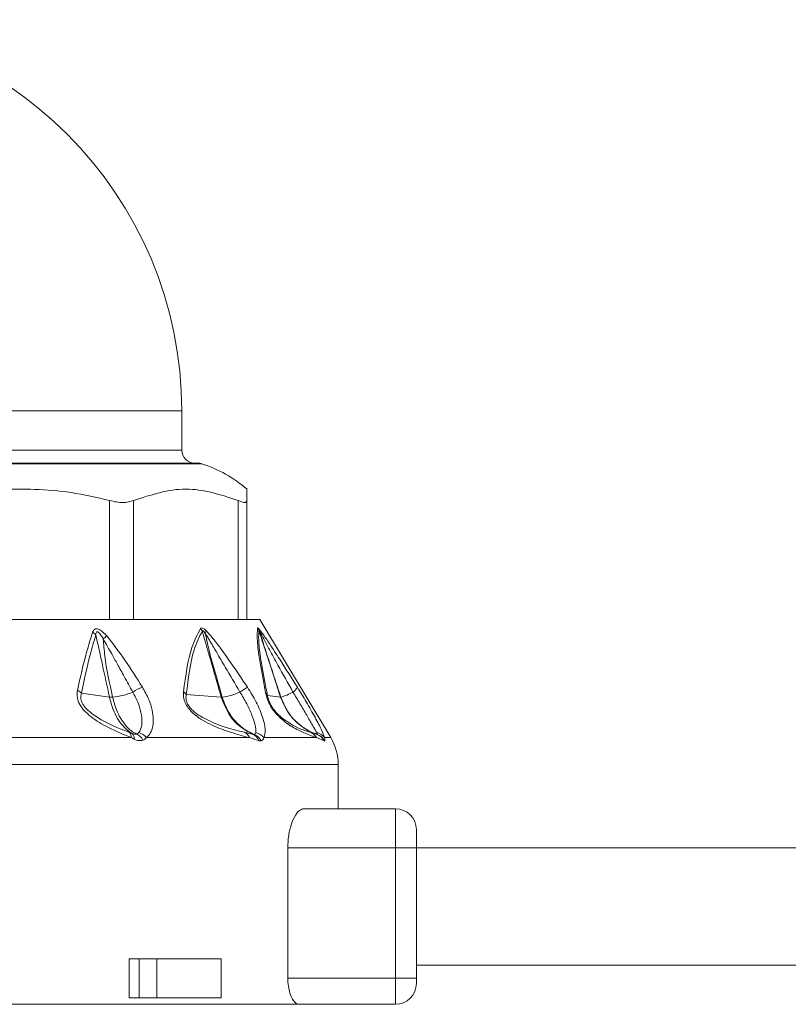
# Model space of a CAD drawing. Header units: millimetres. Extents: x -447 to 1924, y -61 to 422.
# Tile 52 of 60: x 1380 to 1410, y 158 to 196. Entities that reach past the tile are written whole.
import ezdxf

# ---------------------------------------------------------------- set-up
doc = ezdxf.new("R2010")
doc.units = ezdxf.units.MM

# ---------------------------------------------------------------- blocks, each defined once
blk = doc.blocks.new('Drawing View6')
at = {"color": 7, "linetype": 'Continuous', "lineweight": 18}
for p, q in [((-399.232, 2.025), (-369.232, 2.025)), ((-369.232, 0.525), (-369.232, 2.025)), ((-399.232, 0.525), (-369.232, 0.525)), ((-380.191, 0.025), (-368.62, 0.025)), ((-368.464, 0), (-380.151, 0)), ((-366.732, -0.972), (-366.732, -1.41)), ((-372.001, -5.975), (-372.001, -1.41)), ((-371.086, -5.975), (-371.086, -1.41)), ((-367.067, -5.975), (-367.067, -1.41)), ((-366.732, -5.975), (-366.732, -1.41)), ((-379.179, -5.975), (-371.797, -5.975)), ((-371.218, -5.975), (-371.797, -5.975)), ((-371.218, -5.975), (-366.956, -5.975)), ((-366.744, -5.975), (-366.956, -5.975)), ((-366.732, -5.975), (-366.232, -5.975)), ((-366.232, -5.975), (-363.517, -10.5)), ((-372.008, -8.944), (-373.079, -8.794)), ((-367.716, -8.949), (-369.059, -8.841)), ((-365.439, -8.95), (-365.945, -8.883)), ((-376.78, -10.5), (-371.173, -10.5)), ((-370.585, -10.5), (-366.639, -10.5)), ((-366.078, -10.5), (-364.066, -10.5)), ((-363.773, -10.622), (-364.066, -10.5)), ((-363.76, -10.5), (-363.517, -10.5)), ((-363.232, -11.529), (-405.232, -11.529)), ((-363.232, -13.225), (-363.232, -11.529)), ((-361.032, -13.225), (-364.542, -13.225)), ((-361.032, -13.225), (-361.032, -14.725)), ((-360.232, -14.025), (-360.232, -14.725)), ((-365.165, -14.725), (-365.165, -19.725)), ((-361.032, -14.725), (-365.165, -14.725)), ((-360.232, -14.725), (-361.032, -14.725)), ((-361.032, -14.725), (-361.032, -19.725)), ((-208.232, -14.725), (-360.232, -14.725)), ((-360.232, -14.725), (-360.232, -19.725)), ((-371.256, -18.975), (-371.256, -20.475)), ((-370.863, -18.975), (-371.256, -18.975)), ((-370.863, -20.475), (-370.863, -18.975)), ((-370.863, -18.975), (-370.19, -18.975)), ((-370.19, -20.475), (-370.19, -18.975)), ((-367.72, -18.975), (-370.19, -18.975)), ((-367.72, -18.975), (-367.72, -20.475)), ((-208.232, -19.225), (-360.232, -19.225)), ((-361.032, -19.725), (-365.165, -19.725)), ((-361.032, -19.725), (-361.032, -20.725)), ((-360.232, -19.725), (-361.032, -19.725)), ((-360.232, -19.925), (-360.232, -19.725)), ((-377.232, -20.725), (-364.734, -20.725)), ((-370.863, -20.475), (-371.256, -20.475)), ((-370.19, -20.475), (-370.863, -20.475)), ((-367.72, -20.475), (-370.19, -20.475)), ((-361.032, -20.725), (-364.734, -20.725))]:
    blk.add_line(p, q, dxfattribs=at)
for centre, radius, start, end in [((-384.232, 2.025), 15, 0, 180), ((-368.732, 0.525), 0.5, 180, 270), ((-368.62, -0.475), 0.5, 71.8336, 90), ((-370.069, -4.893), 5.15, 49.5824, 71.8336), ((-368.921, -6.65), 0.526, 26.2508, 39.2826), ((-368.682, -6.353), 0.386, 336.0125, 352.4908), ((-366.737, -6.561), 0.49, 19.7109, 32.7374), ((-366.562, -6.468), 0.324, 5.3451, 24.157), ((-372.958, -6.942), 0.57, 41.2449, 57.5029), ((-361.149, -19.377), 16.834, 130.6238, 131.2337), ((-370.101, -10.285), 1.837, 110.463, 123.3954), ((-351.663, -31.794), 27.68, 122.9418, 123.6483), ((-365.177, -8.396), 0.414, 300.5566, 335.9135), ((-373.475, -9.208), 0.573, 46.304, 64.973), ((-372.079, -6.554), 2.401, 274.6668, 293.7561), ((-369.415, -9.111), 0.446, 37.1852, 56.0318), ((-367.693, -8.617), 0.332, 265.9431, 271.6453), ((-367.917, -6.863), 2.099, 276.3884, 295.8815), ((-366.22, -9.011), 0.304, 24.9283, 48.5641), ((-365.435, -8.914), 0.0357, 263.7523, 272.6346), ((-365.94, -7.105), 1.913, 285.3802, 300.5957), ((-371.406, -10.467), 0.235, 351.8615, 43.2923), ((-371.304, -10.524), 0.248, 352.1906, 45.9788), ((-371.173, -10.824), 0.506, 26.7165, 65.7489), ((-371.028, -10.866), 0.575, 39.5788, 75.5839), ((-366.991, -10.627), 0.374, 19.8732, 63.5408), ((-366.66, -10.737), 0.399, 17.9841, 66.0586), ((-366.634, -10.831), 0.489, 25.4801, 68.508), ((-366.507, -10.854), 0.556, 39.5362, 78.3552), ((-364.473, -10.723), 0.464, 28.6802, 68.1868), ((-364.145, -10.771), 0.47, 35.1923, 79.0329), ((-364.207, -10.832), 0.482, 25.7404, 70.6374), ((-364.203, -10.85), 0.5, 26.9031, 70.898), ((-365.232, -11.529), 2, 0, 30.9638), ((-361.032, -14.025), 0.8, 0, 90), ((-361.032, -19.925), 0.8, 270, 0)]:
    blk.add_arc(centre, radius, start, end, dxfattribs=at)
for points, knots in [([(-372.001, -1.41), (-372.492, -1.295), (-373.443, -1.073), (-374.815, -0.971), (-376.656, -0.953), (-378.008, -1.221), (-378.963, -1.41)], [0, 0, 0, 0, 0.21393, 0.414834, 0.587057, 1, 1, 1, 1]), ([(-367.067, -1.41), (-367.737, -1.19), (-369.077, -0.752), (-370.417, -1.191), (-371.086, -1.41)], [0, 0, 0, 0, 0.500234, 1, 1, 1, 1]), ([(-372.652, -6.462), (-372.633, -6.418), (-372.603, -6.351), (-372.507, -6.323), (-372.392, -6.351), (-372.251, -6.451), (-372.157, -6.55), (-372.11, -6.6)], [0, 0, 0, 0, 0.2451358, 0.373462, 0.502514, 0.7465812, 1, 1, 1, 1]), ([(-369.166, -8.741), (-369.084, -8.133), (-368.956, -7.176), (-368.632, -6.547), (-368.514, -6.317)], [0, 0, 0, 0, 0.635166, 1, 1, 1, 1]), ([(-368.514, -6.317), (-368.504, -6.307), (-368.482, -6.287), (-368.424, -6.305), (-368.362, -6.346), (-368.321, -6.383), (-368.3, -6.403)], [0, 0, 0, 0, 0.256292, 0.521443, 0.747401, 1, 1, 1, 1]), ([(-368.449, -6.418), (-368.448, -6.413), (-368.446, -6.403), (-368.438, -6.396), (-368.426, -6.396), (-368.404, -6.41), (-368.37, -6.449), (-368.345, -6.487), (-368.33, -6.509)], [0, 0, 0, 0, 0.1065218, 0.2012233, 0.2949732, 0.3967094, 0.6528189, 1, 1, 1, 1]), ([(-368.3, -6.403), (-368.226, -6.481), (-368.033, -6.688), (-367.719, -7.111), (-367.262, -7.75), (-366.925, -8.253), (-366.715, -8.565)], [0, 0, 0, 0, 0.125054, 0.329105, 0.583177, 1, 1, 1, 1]), ([(-366.019, -8.783), (-366.093, -8.389), (-366.226, -7.683), (-366.354, -6.778), (-366.335, -6.465), (-366.324, -6.296)], [0, 0, 0, 0, 0.366467, 0.656613, 1, 1, 1, 1]), ([(-366.324, -6.296), (-366.323, -6.293), (-366.32, -6.288), (-366.304, -6.295), (-366.281, -6.319), (-366.266, -6.335)], [0, 0, 0, 0, 0.222827, 0.488483, 1, 1, 1, 1]), ([(-365.945, -8.883), (-366.022, -8.489), (-366.16, -7.785), (-366.297, -6.879), (-366.283, -6.565), (-366.275, -6.395)], [0, 0, 0, 0, 0.368099, 0.658336, 1, 1, 1, 1]), ([(-366.275, -6.395), (-366.275, -6.394), (-366.275, -6.39), (-366.272, -6.39), (-366.266, -6.396), (-366.254, -6.412), (-366.245, -6.428), (-366.239, -6.437)], [0, 0, 0, 0, 0.1325739, 0.2714668, 0.4378351, 0.6868285, 1, 1, 1, 1]), ([(-365.439, -8.95), (-365.579, -8.522), (-365.776, -7.918), (-366.023, -7.164), (-366.162, -6.741), (-366.243, -6.493), (-366.275, -6.395)], [0, 0, 0, 0, 0.5028076, 0.7085926, 0.8855603, 1, 1, 1, 1]), ([(-366.266, -6.335), (-366.238, -6.37), (-366.178, -6.445), (-366.023, -6.665), (-365.775, -7.036), (-365.348, -7.695), (-365.012, -8.228), (-364.799, -8.565)], [0, 0, 0, 0, 0.063949, 0.139633, 0.317237, 0.568463, 1, 1, 1, 1]), ([(-373.232, -8.689), (-373.123, -8.191), (-372.954, -7.423), (-372.731, -6.713), (-372.652, -6.462)], [0, 0, 0, 0, 0.6465737, 1, 1, 1, 1]), ([(-373.079, -8.794), (-372.976, -8.297), (-372.817, -7.529), (-372.604, -6.818), (-372.529, -6.567)], [0, 0, 0, 0, 0.647013, 1, 1, 1, 1]), ([(-372.529, -6.567), (-372.528, -6.545), (-372.526, -6.505), (-372.514, -6.463), (-372.497, -6.444), (-372.484, -6.438), (-372.468, -6.438), (-372.435, -6.45), (-372.387, -6.497), (-372.318, -6.589), (-372.274, -6.667), (-372.245, -6.717)], [0, 0, 0, 0, 0.137704, 0.249479, 0.286396, 0.321316, 0.355929, 0.392063, 0.53214, 0.696583, 1, 1, 1, 1]), ([(-372.008, -8.944), (-372.097, -8.531), (-372.224, -7.94), (-372.38, -7.229), (-372.464, -6.85), (-372.511, -6.648), (-372.529, -6.567)], [0, 0, 0, 0, 0.520969, 0.746083, 0.897634, 1, 1, 1, 1]), ([(-371.884, -8.947), (-372.002, -8.419), (-372.168, -7.678), (-372.228, -6.931), (-372.245, -6.717)], [0, 0, 0, 0, 0.713249, 1, 1, 1, 1]), ([(-372.245, -6.717), (-372.135, -6.909), (-371.95, -7.231), (-371.686, -7.712), (-371.418, -8.199), (-371.221, -8.554), (-371.112, -8.752)], [0, 0, 0, 0, 0.282705, 0.474543, 0.707985, 1, 1, 1, 1]), ([(-372.11, -6.6), (-371.873, -6.906), (-371.38, -7.543), (-370.961, -8.215), (-370.743, -8.565)], [0, 0, 0, 0, 0.480824, 1, 1, 1, 1]), ([(-369.059, -8.841), (-368.986, -8.234), (-368.872, -7.28), (-368.562, -6.648), (-368.449, -6.418)], [0, 0, 0, 0, 0.636507, 1, 1, 1, 1]), ([(-367.716, -8.949), (-367.836, -8.532), (-368.009, -7.933), (-368.223, -7.193), (-368.347, -6.766), (-368.419, -6.522), (-368.449, -6.418)], [0, 0, 0, 0, 0.493755, 0.710629, 0.87637, 1, 1, 1, 1]), ([(-367.683, -8.949), (-367.776, -8.618), (-367.936, -8.051), (-368.173, -7.238), (-368.277, -6.756), (-368.33, -6.509)], [0, 0, 0, 0, 0.40792, 0.697703, 1, 1, 1, 1]), ([(-368.33, -6.509), (-368.277, -6.593), (-368.131, -6.824), (-367.882, -7.258), (-367.493, -7.921), (-367.19, -8.433), (-367, -8.752)], [0, 0, 0, 0, 0.115112, 0.316391, 0.573412, 1, 1, 1, 1]), ([(-365.433, -8.95), (-365.549, -8.593), (-365.74, -8.007), (-366.016, -7.169), (-366.163, -6.689), (-366.239, -6.437)], [0, 0, 0, 0, 0.426007, 0.700145, 1, 1, 1, 1]), ([(-366.239, -6.437), (-366.189, -6.528), (-366.069, -6.748), (-365.839, -7.184), (-365.468, -7.864), (-365.161, -8.407), (-364.967, -8.752)], [0, 0, 0, 0, 0.12348, 0.298954, 0.554672, 1, 1, 1, 1]), ([(-370.743, -8.565), (-370.654, -8.724), (-370.489, -9.018), (-370.363, -9.435), (-370.318, -9.774), (-370.338, -10.075), (-370.414, -10.329), (-370.533, -10.448), (-370.585, -10.5)], [0, 0, 0, 0, 0.217435, 0.40261, 0.562733, 0.698349, 0.867782, 1, 1, 1, 1]), ([(-366.715, -8.565), (-366.597, -8.755), (-366.356, -9.144), (-366.12, -9.719), (-366, -10.209), (-366.054, -10.409), (-366.078, -10.5)], [0, 0, 0, 0, 0.259032, 0.530639, 0.786951, 1, 1, 1, 1]), ([(-364.799, -8.565), (-364.682, -8.755), (-364.442, -9.145), (-364.117, -9.72), (-363.862, -10.21), (-363.792, -10.41), (-363.76, -10.5)], [0, 0, 0, 0, 0.259149, 0.531128, 0.788083, 1, 1, 1, 1]), ([(-371.173, -10.5), (-371.464, -10.378), (-371.985, -10.16), (-372.608, -9.803), (-372.974, -9.479), (-373.16, -9.23), (-373.262, -8.951), (-373.243, -8.781), (-373.232, -8.689)], [0, 0, 0, 0, 0.329595, 0.590214, 0.697936, 0.79287, 0.888175, 1, 1, 1, 1]), ([(-371.235, -10.305), (-371.723, -10.114), (-372.293, -9.891), (-372.878, -9.419), (-373.016, -9.247), (-373.078, -9.111), (-373.115, -8.962), (-373.094, -8.863), (-373.079, -8.794)], [0, 0, 0, 0, 0.62182, 0.726244, 0.812215, 0.854202, 0.896749, 1, 1, 1, 1]), ([(-371.132, -10.346), (-371.193, -10.307), (-371.343, -10.211), (-371.538, -10.006), (-371.722, -9.734), (-371.889, -9.398), (-371.965, -9.107), (-372.008, -8.944)], [0, 0, 0, 0, 0.154754, 0.378155, 0.536036, 0.740167, 1, 1, 1, 1]), ([(-371.884, -8.947), (-371.91, -8.948), (-371.956, -8.949), (-371.992, -8.945), (-372.008, -8.944)], [0, 0, 0, 0, 0.559847, 1, 1, 1, 1]), ([(-370.965, -10.362), (-371.033, -10.324), (-371.2, -10.232), (-371.401, -10.026), (-371.592, -9.751), (-371.764, -9.411), (-371.841, -9.114), (-371.884, -8.947)], [0, 0, 0, 0, 0.154429, 0.377318, 0.534784, 0.73906, 1, 1, 1, 1]), ([(-371.112, -8.752), (-371.033, -8.902), (-370.875, -9.203), (-370.761, -9.647), (-370.753, -9.974), (-370.803, -10.192), (-370.858, -10.271), (-370.885, -10.309)], [0, 0, 0, 0, 0.25458, 0.508904, 0.76024, 0.882936, 1, 1, 1, 1]), ([(-366.639, -10.5), (-366.874, -10.437), (-367.312, -10.318), (-367.923, -10.099), (-368.396, -9.863), (-368.723, -9.645), (-368.969, -9.401), (-369.112, -9.159), (-369.175, -8.938), (-369.169, -8.809), (-369.166, -8.741)], [0, 0, 0, 0, 0.272182, 0.508365, 0.629093, 0.73152, 0.817422, 0.871713, 0.931474, 1, 1, 1, 1]), ([(-366.824, -10.292), (-367.334, -10.177), (-367.922, -10.043), (-368.672, -9.585), (-368.837, -9.442), (-368.936, -9.332), (-369.012, -9.212), (-369.06, -9.085), (-369.077, -8.957), (-369.066, -8.882), (-369.059, -8.841)], [0, 0, 0, 0, 0.6559468, 0.7563235, 0.7984913, 0.8352458, 0.8712873, 0.9076823, 0.9502363, 1, 1, 1, 1]), ([(-366.498, -10.373), (-366.697, -10.267), (-367.051, -10.079), (-367.477, -9.574), (-367.631, -9.171), (-367.716, -8.949)], [0, 0, 0, 0, 0.365427, 0.649355, 1, 1, 1, 1]), ([(-366.454, -10.375), (-366.551, -10.332), (-366.781, -10.229), (-367.107, -9.967), (-367.458, -9.549), (-367.601, -9.168), (-367.683, -8.95)], [0, 0, 0, 0, 0.171049, 0.404806, 0.657867, 1, 1, 1, 1]), ([(-367, -8.752), (-366.911, -8.902), (-366.731, -9.202), (-366.531, -9.646), (-366.426, -9.974), (-366.385, -10.192), (-366.391, -10.271), (-366.394, -10.309)], [0, 0, 0, 0, 0.25439, 0.508653, 0.760074, 0.882846, 1, 1, 1, 1]), ([(-364.066, -10.5), (-364.201, -10.452), (-364.442, -10.366), (-364.893, -10.154), (-365.277, -9.91), (-365.563, -9.639), (-365.711, -9.464), (-365.828, -9.288), (-365.916, -9.117), (-365.983, -8.942), (-366.007, -8.838), (-366.019, -8.783)], [0, 0, 0, 0, 0.285538, 0.509527, 0.703241, 0.765072, 0.819711, 0.859429, 0.901399, 0.9481, 1, 1, 1, 1]), ([(-364.301, -10.292), (-364.57, -10.217), (-364.881, -10.132), (-365.468, -9.682), (-365.615, -9.532), (-365.712, -9.415), (-365.798, -9.285), (-365.868, -9.147), (-365.919, -9.008), (-365.936, -8.926), (-365.945, -8.883)], [0, 0, 0, 0, 0.656198, 0.757587, 0.799792, 0.836227, 0.871671, 0.907777, 0.950014, 1, 1, 1, 1]), ([(-364.047, -10.377), (-364.146, -10.337), (-364.392, -10.24), (-364.763, -9.986), (-365.174, -9.565), (-365.342, -9.173), (-365.439, -8.95)], [0, 0, 0, 0, 0.155639, 0.387571, 0.650535, 1, 1, 1, 1]), ([(-364.039, -10.377), (-364.139, -10.338), (-364.386, -10.24), (-364.757, -9.987), (-365.168, -9.566), (-365.337, -9.174), (-365.433, -8.95)], [0, 0, 0, 0, 0.155657, 0.38755, 0.650476, 1, 1, 1, 1]), ([(-364.967, -8.752), (-364.877, -8.902), (-364.698, -9.202), (-364.437, -9.646), (-364.247, -9.974), (-364.12, -10.192), (-364.076, -10.271), (-364.055, -10.309)], [0, 0, 0, 0, 0.25439, 0.508653, 0.760076, 0.882848, 1, 1, 1, 1]), ([(-371.132, -10.346), (-371.151, -10.339), (-371.185, -10.325), (-371.22, -10.311), (-371.235, -10.305)], [0, 0, 0, 0, 0.562686, 1, 1, 1, 1]), ([(-371.058, -10.558), (-371.08, -10.547), (-371.118, -10.528), (-371.156, -10.509), (-371.173, -10.5)], [0, 0, 0, 0, 0.561612, 1, 1, 1, 1]), ([(-370.965, -10.362), (-370.991, -10.368), (-371.039, -10.379), (-371.102, -10.357), (-371.132, -10.346)], [0, 0, 0, 0, 0.5409025, 1, 1, 1, 1]), ([(-370.721, -10.596), (-370.77, -10.608), (-370.845, -10.626), (-370.964, -10.6), (-371.027, -10.572), (-371.058, -10.558)], [0, 0, 0, 0, 0.4808387, 0.7383008, 1, 1, 1, 1]), ([(-370.885, -10.309), (-370.898, -10.322), (-370.921, -10.343), (-370.951, -10.357), (-370.965, -10.362)], [0, 0, 0, 0, 0.569816, 1, 1, 1, 1]), ([(-370.585, -10.5), (-370.607, -10.522), (-370.646, -10.561), (-370.698, -10.586), (-370.721, -10.596)], [0, 0, 0, 0, 0.56467, 1, 1, 1, 1]), ([(-366.498, -10.373), (-366.558, -10.358), (-366.664, -10.333), (-366.776, -10.305), (-366.824, -10.292)], [0, 0, 0, 0, 0.565432, 1, 1, 1, 1]), ([(-366.28, -10.614), (-366.346, -10.594), (-366.462, -10.558), (-366.586, -10.518), (-366.639, -10.5)], [0, 0, 0, 0, 0.564676, 1, 1, 1, 1]), ([(-366.454, -10.375), (-366.461, -10.376), (-366.474, -10.378), (-366.491, -10.374), (-366.498, -10.373)], [0, 0, 0, 0, 0.559121, 1, 1, 1, 1]), ([(-366.394, -10.309), (-366.4, -10.326), (-366.41, -10.357), (-366.44, -10.369), (-366.454, -10.375)], [0, 0, 0, 0, 0.509913, 1, 1, 1, 1]), ([(-366.078, -10.5), (-366.091, -10.531), (-366.115, -10.589), (-366.168, -10.61), (-366.192, -10.62)], [0, 0, 0, 0, 0.541803, 1, 1, 1, 1]), ([(-364.047, -10.377), (-364.088, -10.363), (-364.165, -10.339), (-364.258, -10.307), (-364.301, -10.292)], [0, 0, 0, 0, 0.542941, 1, 1, 1, 1]), ([(-364.055, -10.309), (-364.046, -10.327), (-364.03, -10.362), (-364.036, -10.372), (-364.039, -10.377)], [0, 0, 0, 0, 0.510723, 1, 1, 1, 1]), ([(-364.039, -10.377), (-364.041, -10.377), (-364.043, -10.378), (-364.046, -10.377), (-364.047, -10.377)], [0, 0, 0, 0, 0.55978, 1, 1, 1, 1]), ([(-363.76, -10.5), (-363.751, -10.536), (-363.734, -10.6), (-363.75, -10.616), (-363.757, -10.624)], [0, 0, 0, 0, 0.572072, 1, 1, 1, 1]), ([(-366.192, -10.62), (-366.207, -10.622), (-366.234, -10.626), (-366.266, -10.618), (-366.28, -10.614)], [0, 0, 0, 0, 0.559055, 1, 1, 1, 1]), ([(-363.757, -10.624), (-363.759, -10.624), (-363.764, -10.625), (-363.77, -10.623), (-363.773, -10.622)], [0, 0, 0, 0, 0.559761, 1, 1, 1, 1]), ([(-364.542, -13.225), (-364.599, -13.239), (-364.724, -13.268), (-364.916, -13.519), (-365.075, -13.923), (-365.155, -14.358), (-365.162, -14.629), (-365.165, -14.725)], [0, 0, 0, 0, 0.198955, 0.434328, 0.666448, 0.882432, 1, 1, 1, 1]), ([(-365.165, -19.725), (-365.164, -19.751), (-365.163, -19.879), (-365.137, -20.108), (-365.064, -20.377), (-364.957, -20.589), (-364.841, -20.707), (-364.765, -20.72), (-364.734, -20.725)], [0, 0, 0, 0, 0.047967, 0.235568, 0.425729, 0.628869, 0.84956, 1, 1, 1, 1])]:
    blk.add_open_spline(points, degree=3, knots=knots, dxfattribs=at)
for points in [[(-372.001, -1.41), (-371.819, -1.451), (-371.453, -1.532), (-371.208, -1.451), (-371.086, -1.41)], [(-367.067, -1.41), (-366.97, -1.451), (-366.776, -1.532), (-366.747, -1.451), (-366.732, -1.41)]]:
    blk.add_open_spline(points, degree=3, dxfattribs=at)

msp = doc.modelspace()

# ---------------------------------------------------------------- block references
at = {"color": 7, "linetype": 'Continuous', "lineweight": 18}
msp.add_blockref('Drawing View6', (1755.875, 179.083), dxfattribs=at)

doc.saveas('drawing.dxf')
